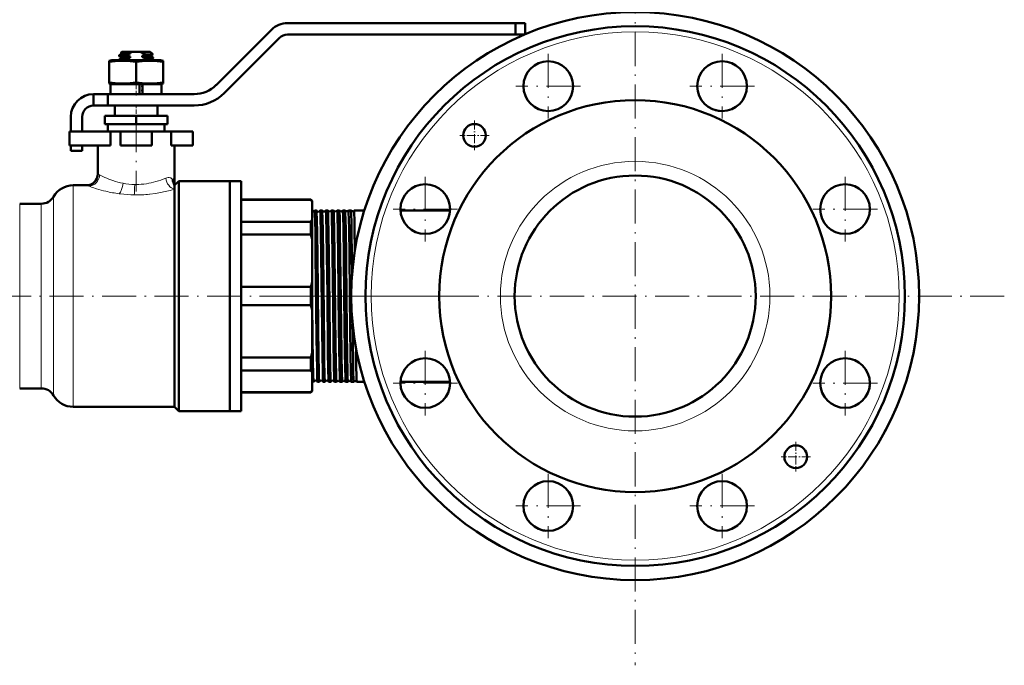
# Model space of a CAD drawing. Extents: x -1768 to 2122, y -1726 to 708.
# Tile 63 of 71: x 1775 to 2122, y -389 to -162. Entities that reach past the tile are written whole.
import ezdxf

# ---------------------------------------------------------------- set-up
doc = ezdxf.new("R2010")
doc.units = 0
doc.linetypes.add('DASHDOT', pattern=[18.5, 12, -3, 0.5, -3])

msp = doc.modelspace()

# ---------------------------------------------------------------- linework, layer by layer
at = {"color": 7, "linetype": 'DASHDOT', "lineweight": 18}
for p, q in [((1991.8, -129.01), (1991.8, -389.01)), ((1961.19, -173.73), (1961.19, -196.48)), ((2022.42, -173.73), (2022.42, -196.48)), ((1972.56, -185.1), (1949.81, -185.1)), ((2033.79, -185.1), (2011.04, -185.1)), ((1816.05, -196.36), (1816.05, -222.16)), ((1917.89, -217.02), (1917.89, -239.77)), ((2065.71, -217.02), (2065.71, -239.77)), ((1929.27, -228.4), (1906.52, -228.4)), ((2077.09, -228.4), (2054.34, -228.4)), ((1890.05, -259.01), (1746.05, -259.01)), ((2121.8, -259.01), (1861.8, -259.01)), ((1930.18, -259.01), (1887.61, -259.01)), ((1917.89, -278.25), (1917.89, -301)), ((2065.71, -278.25), (2065.71, -301)), ((1929.27, -289.63), (1906.52, -289.63)), ((2077.09, -289.63), (2054.34, -289.63)), ((1961.19, -321.55), (1961.19, -344.3)), ((2022.42, -321.55), (2022.42, -344.3)), ((1972.56, -332.92), (1949.81, -332.92)), ((2033.79, -332.92), (2011.04, -332.92))]:
    msp.add_line(p, q, dxfattribs=at)
at = {"color": 7, "lineweight": 50}
for p, q in [((1949.7, -162.91), (1869.37, -162.91)), ((1949.7, -162.91), (1949.7, -166.91)), ((1953.05, -162.91), (1949.7, -162.91)), ((1953.05, -162.91), (1953.05, -166.82)), ((1863.71, -165.25), (1844.27, -184.69)), ((1847.1, -187.52), (1866.54, -168.08)), ((1869.37, -166.91), (1949.7, -166.91)), ((1952.85, -166.91), (1949.7, -166.91)), ((1811.05, -173.01), (1810.69, -173.38)), ((1814.84, -173.01), (1811.05, -173.01)), ((1813.92, -173.31), (1811.26, -173.31)), ((1813.92, -173.31), (1813.92, -173.57)), ((1814.84, -173.01), (1817.27, -173.01)), ((1821.05, -173.01), (1817.27, -173.01)), ((1818.19, -173.37), (1818.19, -173.31)), ((1819.2, -173.31), (1818.19, -173.31)), ((1819.2, -173.31), (1818.19, -173.37)), ((1818.19, -173.37), (1818.44, -173.42)), ((1821.05, -173.01), (1821.89, -173.85)), ((1807.45, -175.91), (1806.55, -176.15)), ((1806.55, -176.55), (1806.55, -176.15)), ((1806.55, -176.55), (1806.55, -183.78)), ((1816.05, -175.91), (1807.45, -175.91)), ((1810.05, -174.51), (1810.05, -174.25)), ((1810.05, -175.91), (1810.05, -175.75)), ((1810.07, -174.23), (1810.77, -173.82)), ((1810.75, -174.93), (1810.07, -174.53)), ((1810.07, -175.73), (1810.77, -175.32)), ((1810.75, -173.43), (1810.69, -173.39)), ((1810.75, -173.42), (1810.75, -173.84)), ((1810.75, -174.92), (1810.75, -175.34)), ((1812.52, -174.02), (1812.52, -174.29)), ((1812.52, -175.52), (1812.52, -175.79)), ((1813.92, -174.64), (1813.92, -175.07)), ((1824.65, -175.91), (1816.05, -175.91)), ((1816.05, -176.55), (1816.05, -183.78)), ((1818.19, -174.87), (1818.19, -174.44)), ((1819.59, -175.49), (1819.59, -175.22)), ((1821.33, -174.19), (1821.89, -173.87)), ((1821.34, -175.69), (1822.04, -175.28)), ((1821.35, -174.18), (1821.35, -174.59)), ((1822.04, -174.98), (1821.35, -174.58)), ((1821.35, -175.68), (1821.35, -175.91)), ((1822.05, -175.26), (1822.05, -175)), ((1825.55, -176.15), (1824.65, -175.91)), ((1825.55, -176.15), (1825.55, -176.55)), ((1825.55, -176.55), (1825.55, -183.78)), ((1806.55, -183.78), (1806.55, -184.17)), ((1825.55, -184.17), (1825.55, -183.78)), ((1806.55, -184.17), (1807.45, -184.41)), ((1816.05, -184.41), (1807.05, -184.41)), ((1807.05, -184.41), (1807.05, -187.91)), ((1816.05, -184.41), (1807.45, -184.41)), ((1817.25, -184.41), (1816.05, -184.41)), ((1824.65, -184.41), (1816.05, -184.41)), ((1817.25, -184.41), (1817.25, -187.91)), ((1818.25, -184.93), (1818.19, -184.94)), ((1818.19, -185.37), (1818.19, -184.94)), ((1818.19, -184.94), (1818.25, -184.94)), ((1818.25, -185.36), (1818.19, -185.37)), ((1818.19, -185.37), (1818.25, -185.38)), ((1818.25, -186.43), (1818.19, -186.44)), ((1818.19, -186.87), (1818.19, -186.44)), ((1818.19, -186.44), (1818.25, -186.44)), ((1818.25, -186.86), (1818.19, -186.87)), ((1818.19, -186.87), (1818.25, -186.88)), ((1825.05, -184.41), (1818.25, -184.41)), ((1818.25, -187.91), (1818.25, -184.41)), ((1824.65, -184.41), (1825.55, -184.17)), ((1825.05, -184.41), (1825.05, -187.91)), ((1801.05, -187.91), (1806.05, -187.91)), ((1801.05, -191.91), (1801.05, -187.91)), ((1836.5, -187.91), (1806.05, -187.91)), ((1806.05, -191.91), (1806.05, -187.91)), ((1816.05, -187.91), (1807.05, -187.91)), ((1817.25, -187.91), (1816.05, -187.91)), ((1825.05, -187.91), (1818.25, -187.91)), ((1801.05, -191.91), (1806.05, -191.91)), ((1806.05, -191.91), (1836.5, -191.91)), ((1808.55, -191.91), (1808.55, -195.51)), ((1823.55, -191.91), (1823.55, -195.51)), ((1793.05, -195.91), (1793.05, -201.01)), ((1797.05, -201.01), (1797.05, -195.91)), ((1816.05, -195.51), (1805.05, -195.51)), ((1805.05, -198.51), (1805.05, -195.51)), ((1827.05, -195.51), (1816.05, -195.51)), ((1816.05, -198.51), (1816.05, -195.51)), ((1827.05, -198.51), (1827.05, -195.51)), ((1792.55, -201.01), (1806.98, -201.01)), ((1792.55, -206.01), (1792.55, -201.01)), ((1816.05, -198.51), (1805.05, -198.51)), ((1806.05, -198.51), (1806.05, -201.01)), ((1806.05, -201.01), (1816.05, -201.01)), ((1810.55, -201.01), (1806.98, -201.01)), ((1806.98, -206.01), (1806.98, -201.01)), ((1810.55, -201.01), (1821.55, -201.01)), ((1810.55, -206.01), (1810.55, -201.01)), ((1827.05, -198.51), (1816.05, -198.51)), ((1816.05, -201.01), (1826.05, -201.01)), ((1828.38, -201.01), (1821.55, -201.01)), ((1821.55, -206.01), (1821.55, -201.01)), ((1826.05, -201.01), (1826.05, -198.51)), ((1828.38, -206.01), (1828.38, -201.01)), ((1828.38, -201.01), (1836.05, -201.01)), ((1836.05, -206.01), (1836.05, -201.01)), ((1792.55, -206.01), (1806.98, -206.01)), ((1793.05, -206.01), (1793.05, -207.91)), ((1793.05, -207.91), (1797.05, -207.91)), ((1797.05, -207.91), (1797.05, -206.01)), ((1802.55, -206.01), (1802.55, -216.01)), ((1810.55, -206.01), (1821.55, -206.01)), ((1828.38, -206.01), (1836.05, -206.01)), ((1829.55, -206.01), (1829.55, -220.01)), ((1798.55, -220.01), (1793.91, -220.01)), ((1831.05, -218.51), (1829.55, -220.01)), ((1829.55, -220.01), (1829.55, -220.39)), ((1829.55, -220.39), (1829.55, -221.34)), ((1829.55, -221.34), (1829.55, -298.01)), ((1849.05, -218.51), (1831.05, -218.51)), ((1831.05, -218.51), (1831.05, -259.01)), ((1849.05, -259.01), (1849.05, -218.51)), ((1853.05, -218.51), (1849.05, -218.51)), ((1849.05, -218.51), (1849.05, -259.01)), ((1853.05, -218.51), (1853.05, -259.01)), ((1853.05, -225.01), (1877.55, -225.01)), ((1877.55, -225.16), (1853.05, -225.16)), ((1877.55, -225.01), (1877.55, -225.16)), ((1878.05, -225.51), (1877.55, -225.01)), ((1782.65, -226.51), (1775.05, -226.51)), ((1878.05, -225.88), (1878.05, -225.51)), ((1878.05, -232.09), (1878.05, -225.88)), ((1878.05, -239.07), (1878.05, -232.09)), ((1879.54, -228.86), (1878.94, -228.86)), ((1881.56, -228.86), (1880.92, -228.86)), ((1883.58, -228.86), (1882.91, -228.86)), ((1885.6, -228.86), (1884.89, -228.86)), ((1885.6, -228.87), (1885.6, -228.86)), ((1886.87, -228.86), (1886.86, -228.87)), ((1887.62, -228.86), (1886.87, -228.86)), ((1887.62, -228.87), (1887.62, -228.86)), ((1888.85, -228.86), (1888.84, -228.86)), ((1889.65, -228.86), (1888.85, -228.86)), ((1889.65, -228.86), (1889.65, -228.86)), ((1890.82, -228.86), (1890.82, -228.86)), ((1891.67, -228.86), (1890.82, -228.86)), ((1891.68, -228.86), (1891.67, -228.86)), ((1892.79, -228.86), (1892.79, -228.86)), ((1896.46, -228.86), (1892.79, -228.86)), ((1926.63, -228.86), (1909.15, -228.86)), ((1853.05, -232.81), (1877.55, -232.81)), ((1877.55, -232.81), (1877.55, -237.35)), ((1877.55, -237.35), (1853.05, -237.35)), ((1878.05, -254.08), (1878.05, -239.07)), ((1892.1, -251.32), (1892.02, -244.56)), ((1853.05, -255.8), (1877.55, -255.8)), ((1877.55, -255.8), (1877.55, -259.01)), ((1878.05, -259.01), (1878.05, -254.08)), ((1831.05, -259.01), (1831.05, -299.51)), ((1849.05, -299.51), (1849.05, -259.01)), ((1849.05, -259.01), (1849.05, -299.51)), ((1853.05, -259.01), (1853.05, -299.51)), ((1877.55, -259.01), (1877.55, -262.22)), ((1878.05, -263.94), (1878.05, -259.01)), ((1877.55, -262.22), (1853.05, -262.22)), ((1878.05, -278.95), (1878.05, -263.94)), ((1853.05, -280.68), (1877.55, -280.68)), ((1877.55, -280.68), (1877.55, -285.22)), ((1878.05, -285.93), (1878.05, -278.95)), ((1877.55, -285.22), (1853.05, -285.22)), ((1878.05, -292.15), (1878.05, -285.93)), ((1878.53, -289.16), (1878.05, -289.16)), ((1880.55, -289.16), (1879.93, -289.16)), ((1882.57, -289.16), (1881.92, -289.16)), ((1884.59, -289.16), (1883.9, -289.16)), ((1884.59, -289.16), (1884.59, -289.16)), ((1885.88, -289.16), (1885.88, -289.16)), ((1886.61, -289.16), (1885.88, -289.16)), ((1886.61, -289.16), (1886.61, -289.16)), ((1887.86, -289.16), (1887.85, -289.16)), ((1888.63, -289.16), (1887.86, -289.16)), ((1888.64, -289.16), (1888.63, -289.16)), ((1889.83, -289.16), (1889.83, -289.16)), ((1890.66, -289.16), (1889.83, -289.16)), ((1890.66, -289.16), (1890.66, -289.16)), ((1891.81, -289.16), (1891.8, -289.16)), ((1892.69, -289.16), (1891.81, -289.16)), ((1892.69, -289.16), (1892.69, -289.16)), ((1893.78, -289.16), (1893.77, -289.16)), ((1896.46, -289.16), (1893.78, -289.16)), ((1926.63, -289.16), (1909.15, -289.16)), ((1775.05, -291.51), (1782.65, -291.51)), ((1853.05, -292.86), (1877.55, -292.86)), ((1853.05, -293.01), (1877.55, -293.01)), ((1878.05, -292.51), (1877.55, -293.01)), ((1877.55, -292.86), (1877.55, -293.01)), ((1878.05, -292.51), (1878.05, -292.15)), ((1793.91, -298.01), (1829.55, -298.01)), ((1829.55, -298.01), (1831.05, -299.51)), ((1831.05, -299.51), (1849.05, -299.51)), ((1853.05, -299.51), (1849.05, -299.51))]:
    msp.add_line(p, q, dxfattribs=at)
at = {"color": 7, "linetype": 'DASHDOT', "lineweight": 18, "ltscale": 0.019064}
msp.add_line((1816.05, -175.85), (1816.05, -176.61), dxfattribs=at)
at = {"color": 7, "linetype": 'DASHDOT', "lineweight": 18, "ltscale": 0.124063}
msp.add_line((1816.05, -188.33), (1816.05, -183.36), dxfattribs=at)
at = {"color": 7, "linetype": 'DASHDOT', "lineweight": 18, "ltscale": 0.108015}
msp.add_line((1816.05, -191.55), (1816.05, -195.87), dxfattribs=at)
at = {"color": 7, "linetype": 'DASHDOT', "lineweight": 18, "ltscale": 0.26}
msp.add_line((1935.23, -197.24), (1935.23, -207.64), dxfattribs=at)
at = {"color": 7, "linetype": 'DASHDOT', "lineweight": 18, "ltscale": 0.260001}
for p, q in [((1940.43, -202.44), (1930.03, -202.44)), ((2048.37, -310.38), (2048.37, -320.78)), ((2053.57, -315.58), (2043.17, -315.58))]:
    msp.add_line(p, q, dxfattribs=at)
at = {"color": 7, "lineweight": 18}
for p, q in [((1805.03, -217.22), (1805.05, -217.22)), ((1828.8, -217.8), (1828.83, -217.83)), ((1793.91, -259.01), (1793.91, -220.01)), ((1799.39, -220.31), (1798.55, -220.01)), ((1799.48, -220.35), (1799.39, -220.31)), ((1802.06, -221.19), (1801.77, -221.1)), ((1811.46, -219.29), (1811.48, -219.29)), ((1819.69, -219.45), (1819.72, -219.45)), ((1786.98, -259.01), (1786.98, -224.01)), ((1810.55, -223.04), (1810.12, -222.98)), ((1820.84, -223.12), (1820.76, -223.13)), ((1775.05, -259.01), (1775.05, -226.51)), ((1782.65, -226.51), (1782.65, -259.01)), ((1775.05, -291.51), (1775.05, -259.01)), ((1782.65, -259.01), (1782.65, -291.51)), ((1786.98, -294.01), (1786.98, -259.01)), ((1793.91, -298.01), (1793.91, -259.01))]:
    msp.add_line(p, q, dxfattribs=at)
at = {"color": 7, "linetype": 'DASHDOT', "lineweight": 18, "ltscale": 0.038428}
msp.add_line((1880.69, -259.01), (1879.15, -259.01), dxfattribs=at)
at = {"color": 7, "linetype": 'DASHDOT', "lineweight": 18, "ltscale": 0.039322}
msp.add_line((1882.7, -259.01), (1881.13, -259.01), dxfattribs=at)
at = {"color": 7, "linetype": 'DASHDOT', "lineweight": 18, "ltscale": 0.040366}
msp.add_line((1884.73, -259.01), (1883.11, -259.01), dxfattribs=at)
at = {"color": 7, "linetype": 'DASHDOT', "lineweight": 18, "ltscale": 0.041531}
msp.add_line((1886.75, -259.01), (1885.09, -259.01), dxfattribs=at)
at = {"color": 7, "linetype": 'DASHDOT', "lineweight": 18, "ltscale": 0.042877}
msp.add_line((1888.78, -259.01), (1887.06, -259.01), dxfattribs=at)
at = {"color": 7, "linetype": 'DASHDOT', "lineweight": 18, "ltscale": 0.044397}
msp.add_line((1890.81, -259.01), (1889.04, -259.01), dxfattribs=at)
at = {"color": 7, "lineweight": 50}
for points in [[(1811.26, -173.31), (1810.77, -173.35), (1810.7, -173.37), (1810.69, -173.37), (1810.69, -173.38)], [(1810.76, -173.42), (1810.76, -173.42), (1810.76, -173.41), (1810.78, -173.4), (1810.82, -173.38), (1811.26, -173.31)], [(1816.05, -176.55), (1813.98, -176.28), (1812.17, -176.17), (1810.44, -176.17), (1808.63, -176.28), (1806.55, -176.55)], [(1812.52, -174.29), (1810.81, -174.39), (1810.28, -174.44), (1810.08, -174.49), (1810.06, -174.5), (1810.06, -174.5), (1810.05, -174.51)], [(1810.07, -174.23), (1810.1, -174.22), (1810.23, -174.19), (1811.07, -174.11), (1812.52, -174.02)], [(1810.07, -175.73), (1810.1, -175.72), (1810.23, -175.69), (1811.07, -175.61), (1812.52, -175.52)], [(1812.52, -175.79), (1811.09, -175.87), (1810.56, -175.91)], [(1810.75, -174.92), (1810.76, -174.91), (1810.76, -174.9), (1810.78, -174.89), (1810.99, -174.85), (1811.48, -174.8), (1813.92, -174.64)], [(1813.92, -173.57), (1812.1, -173.67), (1811.42, -173.72), (1810.88, -173.79), (1810.79, -173.81), (1810.77, -173.82)], [(1813.92, -175.07), (1811.76, -175.19), (1811.16, -175.25), (1810.83, -175.3), (1810.77, -175.32)], [(1825.55, -176.55), (1823.48, -176.28), (1821.67, -176.17), (1819.94, -176.17), (1818.13, -176.28), (1816.05, -176.55)], [(1818.19, -174.44), (1820, -174.35), (1820.98, -174.26), (1821.26, -174.21), (1821.33, -174.19)], [(1821.35, -174.59), (1821.35, -174.59), (1821.35, -174.6), (1821.34, -174.6), (1821.33, -174.61), (1821.11, -174.65), (1820.71, -174.7), (1819.47, -174.79), (1818.19, -174.87)], [(1818.81, -175.91), (1820.51, -175.8), (1821.17, -175.73), (1821.3, -175.7), (1821.34, -175.69)], [(1821.89, -173.86), (1821.86, -173.87), (1821.75, -173.89), (1820.96, -173.94), (1819.56, -174)], [(1819.59, -175.22), (1821.3, -175.11), (1821.83, -175.06), (1822.03, -175.02), (1822.04, -175.01), (1822.05, -175), (1822.05, -175), (1822.05, -175)], [(1822.04, -175.28), (1822, -175.29), (1821.87, -175.32), (1821.03, -175.41), (1819.59, -175.49)], [(1816.05, -183.78), (1813.98, -184.04), (1812.17, -184.16), (1810.44, -184.16), (1808.63, -184.04), (1806.55, -183.78)], [(1825.55, -183.78), (1823.48, -184.04), (1821.67, -184.16), (1819.94, -184.16), (1818.13, -184.04), (1816.05, -183.78)], [(1828.83, -217.83), (1829.13, -218.21), (1829.34, -218.67), (1829.48, -219.18), (1829.53, -219.59), (1829.55, -220.01)], [(1879.28, -244.56), (1879.17, -236.31), (1879.11, -233.04), (1879.02, -229.98), (1878.97, -228.99), (1878.95, -228.88), (1878.94, -228.87), (1878.94, -228.86), (1878.94, -228.86), (1878.94, -228.86)], [(1879.89, -244.56), (1879.78, -237.08), (1879.68, -231.8), (1879.62, -229.7), (1879.58, -229.11), (1879.56, -228.92), (1879.55, -228.87)], [(1881.26, -244.56), (1881.16, -236.88), (1881.04, -230.87), (1880.96, -229.09), (1880.94, -228.89), (1880.93, -228.87), (1880.93, -228.86), (1880.93, -228.86), (1880.92, -228.86)], [(1881.9, -244.56), (1881.79, -236.41), (1881.69, -231.34), (1881.63, -229.61), (1881.58, -228.91), (1881.56, -228.87)], [(1883.25, -244.56), (1883.13, -236.29), (1883.03, -231.23), (1882.97, -229.37), (1882.93, -228.92), (1882.92, -228.88), (1882.92, -228.87), (1882.91, -228.86), (1882.91, -228.86), (1882.91, -228.86)], [(1883.92, -244.56), (1883.82, -237.03), (1883.71, -231.49), (1883.65, -229.77), (1883.61, -229), (1883.59, -228.89), (1883.58, -228.87)], [(1885.23, -244.56), (1885.13, -236.91), (1885.03, -231.65), (1884.98, -229.94), (1884.92, -228.98), (1884.9, -228.88), (1884.9, -228.87), (1884.89, -228.86), (1884.89, -228.86), (1884.89, -228.86)], [(1885.94, -244.56), (1885.81, -235.51), (1885.71, -230.6), (1885.65, -229.26), (1885.62, -228.93), (1885.61, -228.88), (1885.6, -228.87)], [(1887.21, -244.56), (1887.1, -236.27), (1886.98, -230.56), (1886.92, -229.24), (1886.89, -228.9), (1886.88, -228.87), (1886.88, -228.87), (1886.87, -228.86), (1886.87, -228.86), (1886.87, -228.86)], [(1887.96, -244.56), (1887.84, -235.69), (1887.74, -230.99), (1887.69, -229.57), (1887.65, -228.96), (1887.63, -228.88), (1887.62, -228.87)], [(1889.18, -244.56), (1889.06, -235.58), (1888.95, -230.51), (1888.89, -229.2), (1888.86, -228.9), (1888.86, -228.87), (1888.85, -228.87), (1888.85, -228.86), (1888.85, -228.86), (1888.85, -228.86)], [(1889.99, -244.56), (1889.86, -235.56), (1889.8, -232.16), (1889.71, -229.54), (1889.67, -228.96), (1889.66, -228.88), (1889.65, -228.87), (1889.65, -228.86)], [(1891.16, -244.56), (1891.03, -235.48), (1890.97, -232.08), (1890.89, -229.51), (1890.84, -228.93), (1890.83, -228.87), (1890.82, -228.86), (1890.82, -228.86), (1890.82, -228.86)], [(1892.02, -244.56), (1891.91, -236.37), (1891.85, -233.11), (1891.76, -230.02), (1891.71, -229.02), (1891.69, -228.89), (1891.68, -228.87), (1891.68, -228.86)], [(1893.11, -242.91), (1893, -235.07), (1892.94, -232.08), (1892.87, -229.89), (1892.84, -229.24), (1892.81, -228.9), (1892.8, -228.87), (1892.8, -228.87), (1892.79, -228.86), (1892.79, -228.86), (1892.79, -228.86)], [(1879.92, -289.15), (1879.9, -289.05), (1879.87, -288.53), (1879.79, -286.19), (1879.76, -284.9), (1879.6, -273.73), (1879.39, -254.37), (1879.28, -244.56)], [(1880.55, -289.16), (1880.55, -289.16), (1880.55, -289.16), (1880.54, -289.16), (1880.54, -289.14), (1880.51, -288.98), (1880.45, -287.59), (1880.39, -285.62), (1880.29, -279.93), (1880.16, -269.9), (1879.89, -244.56)], [(1881.91, -289.15), (1881.89, -289.09), (1881.86, -288.75), (1881.78, -286.25), (1881.65, -279.21), (1881.55, -270.93), (1881.26, -244.56)], [(1882.57, -289.16), (1882.56, -289.16), (1882.56, -289.16), (1882.56, -289.16), (1882.56, -289.15), (1882.55, -289.11), (1882.51, -288.7), (1882.45, -287.29), (1882.33, -281.39), (1882.26, -276.49), (1882.02, -254.86), (1881.9, -244.56)], [(1883.89, -289.16), (1883.89, -289.14), (1883.88, -289.11), (1883.86, -288.87), (1883.8, -287.65), (1883.74, -285.45), (1883.62, -277.82), (1883.4, -258.44), (1883.25, -244.56)], [(1884.59, -289.16), (1884.58, -289.16), (1884.58, -289.16), (1884.58, -289.16), (1884.57, -289.14), (1884.55, -288.98), (1884.48, -287.59), (1884.39, -283.86), (1884.26, -274.62), (1884.11, -261.54), (1883.92, -244.56)], [(1885.88, -289.16), (1885.87, -289.15), (1885.86, -289.12), (1885.84, -288.94), (1885.78, -287.58), (1885.69, -283.83), (1885.56, -274.57), (1885.42, -262.34), (1885.23, -244.56)], [(1886.61, -289.16), (1886.61, -289.16), (1886.6, -289.16), (1886.6, -289.16), (1886.6, -289.15), (1886.59, -289.11), (1886.55, -288.69), (1886.49, -287.29), (1886.37, -281.4), (1886.3, -276.49), (1886.05, -254.13), (1885.94, -244.56)], [(1887.85, -289.16), (1887.85, -289.15), (1887.84, -289.1), (1887.81, -288.76), (1887.75, -287.43), (1887.66, -283.55), (1887.49, -270.56), (1887.21, -244.56)], [(1888.63, -289.16), (1888.63, -289.16), (1888.63, -289.16), (1888.63, -289.16), (1888.62, -289.15), (1888.62, -289.13), (1888.59, -288.87), (1888.56, -288.35), (1888.5, -286.6), (1888.36, -279.11), (1888.14, -260.56), (1887.96, -244.56)], [(1889.83, -289.16), (1889.83, -289.15), (1889.82, -289.13), (1889.8, -288.97), (1889.74, -287.74), (1889.65, -284.15), (1889.57, -278.79), (1889.35, -259.48), (1889.18, -244.56)], [(1890.66, -289.16), (1890.66, -289.16), (1890.66, -289.16), (1890.65, -289.16), (1890.65, -289.14), (1890.62, -288.98), (1890.55, -287.59), (1890.5, -285.62), (1890.4, -279.93), (1890.29, -271.24), (1890.02, -246.59), (1889.99, -244.56)], [(1891.8, -289.16), (1891.8, -289.15), (1891.79, -289.1), (1891.76, -288.77), (1891.73, -288.16), (1891.67, -286.16), (1891.54, -279.03), (1891.45, -271.52), (1891.16, -244.56)], [(1878.53, -289.16), (1878.53, -289.16), (1878.53, -289.16), (1878.53, -289.16), (1878.53, -289.15), (1878.52, -289.13), (1878.49, -288.84), (1878.41, -286.95), (1878.3, -281.72), (1878.19, -273.73), (1878.05, -261.02)], [(1892.69, -289.16), (1892.69, -289.16), (1892.69, -289.16), (1892.68, -289.15), (1892.67, -289.07), (1892.61, -288.34), (1892.54, -285.77), (1892.51, -284.37), (1892.33, -272.69), (1892.29, -268.88)], [(1893.77, -289.16), (1893.77, -289.16), (1893.77, -289.15), (1893.75, -289.08), (1893.71, -288.55), (1893.68, -287.9), (1893.57, -283.06), (1893.49, -277.29)]]:
    msp.add_lwpolyline(points, dxfattribs=at)
at = {"color": 7, "lineweight": 18}
for points in [[(1826.47, -217.48), (1826.92, -217.33), (1827.35, -217.26), (1827.75, -217.28), (1828.02, -217.33), (1828.28, -217.43), (1828.56, -217.59), (1828.8, -217.8)], [(1829.55, -221.34), (1827.99, -221.78), (1826.28, -222.2), (1824.6, -222.55), (1822.85, -222.86), (1820.84, -223.12)]]:
    msp.add_lwpolyline(points, dxfattribs=at)
at = {"color": 7, "lineweight": 50}
for centre, radius in [((1991.8, -259.01), 100), ((1991.8, -259.01), 95), ((1961.19, -185.1), 8.75), ((2022.42, -185.1), 8.75), ((1991.8, -259.01), 69), ((1935.23, -202.44), 4), ((1991.8, -259.01), 42.45), ((1917.89, -228.4), 8.75), ((2065.71, -228.4), 8.75), ((1917.89, -289.63), 8.75), ((2065.71, -289.63), 8.75), ((2048.37, -315.58), 4), ((1961.19, -332.92), 8.75), ((2022.42, -332.92), 8.75)]:
    msp.add_circle(centre, radius, dxfattribs=at)
at = {"color": 7, "lineweight": 18}
for radius in [93, 47.45]:
    msp.add_circle((1991.8, -259.01), radius, dxfattribs=at)
at = {"color": 7, "lineweight": 50}
for centre, radius, start, end in [((1869.37, -170.91), 8, 90, 135), ((1869.37, -170.91), 4, 90, 135), ((1816.44, -179.5), 6.68, 103.8972, 112.2168), ((1815.66, -179.5), 6.68, 67.7832, 76.1028), ((1810.03, -109.8), 64.18, 277.5336, 278.223), ((1810.07, -174.25), 0.0203, 109.9063, 167.2623), ((1810.08, -174.51), 0.0248, 192.3602, 250.3641), ((1810.07, -175.75), 0.0203, 109.9063, 167.2623), ((1810.69, -173.38), 0.00746, 137.0131, 258.8467), ((1818.53, -190.02), 17.08, 105.6584, 110.5823), ((1816.54, -161.37), 13.53, 252.6988, 258.7974), ((1818.53, -191.52), 17.08, 105.6584, 110.5823), ((1817.16, -160.67), 15.81, 252.9195, 254.5489), ((1813.91, -158.92), 16.1, 285.4046, 290.5381), ((1815.74, -187.56), 12.93, 72.6833, 79.0623), ((1813.81, -160.1), 16.43, 285.8665, 290.5815), ((1813.93, -183.49), 11.03, 59.3221, 65.8829), ((1821.89, -173.86), 0.00656, 271.1593, 39.6335), ((1822.03, -175), 0.0203, 12.7377, 70.0937), ((1822.03, -175.26), 0.0248, 289.6359, 347.6398), ((1836.5, -176.91), 11, 270, 315), ((1801.05, -195.91), 8, 90, 180), ((1836.5, -176.91), 15, 270, 315), ((1801.05, -195.91), 4, 90, 180), ((1961.19, -185.1), 8.75, 298.642, 308.8521), ((2022.42, -185.1), 8.75, 253.6451, 263.8521), ((1798.55, -216.01), 4, 270, 360), ((1793.91, -228.01), 8, 90, 150), ((1782.65, -221.51), 5, 270, 330), ((1869.86, -231.09), 9.71, 32.4772, 37.6198), ((1869.86, -226.88), 9.71, 322.3802, 327.5228), ((1878.23, -228.61), 0.747, 256.0014, 266.7107), ((1878.23, -228.61), 0.742, 266.5625, 339.3988), ((1878.95, -228.88), 0.0165, 117.6452, 173.7408), ((1879.54, -228.87), 0.013, 10.0391, 67.161), ((1880.23, -228.58), 0.742, 203.2577, 266.8341), ((1880.23, -228.58), 0.743, 266.5951, 336.7309), ((1880.93, -228.87), 0.0127, 112.7397, 170.154), ((1881.55, -228.87), 0.0106, 13.8716, 71.3965), ((1882.23, -228.54), 0.743, 206.0675, 266.8017), ((1882.23, -228.54), 0.743, 266.6177, 333.9285), ((1882.91, -228.87), 0.0102, 108.4854, 166.2273), ((1883.57, -228.87), 0.00882, 18.032, 74.9287), ((1884.23, -228.51), 0.743, 208.9859, 266.785), ((1884.23, -228.51), 0.744, 266.6422, 331.0086), ((1884.89, -228.87), 0.0085, 105.005, 162.0686), ((1886.23, -228.47), 0.744, 212.0215, 266.7687), ((1886.23, -228.47), 0.744, 266.6533, 327.981), ((1888.23, -228.44), 0.744, 215.1709, 266.7574), ((1888.23, -228.44), 0.745, 266.6688, 324.8269), ((1890.23, -228.4), 0.745, 218.471, 266.7494), ((1890.23, -228.4), 0.745, 266.6826, 321.5263), ((1892.23, -228.37), 0.745, 221.9387, 266.7338), ((1892.23, -228.37), 0.745, 266.6836, 318.0709), ((1844.15, -247.98), 35.06, 14.7323, 17.6624), ((1844.15, -245.16), 35.06, 342.3376, 345.2677), ((1844.15, -272.86), 35.06, 14.7323, 17.6624), ((1844.15, -270.04), 35.06, 342.3376, 345.2677), ((1991.8, -259.01), 42.45, 207.6021, 208.6483), ((1869.86, -291.14), 9.71, 32.4772, 37.6198), ((1878.53, -289.15), 0.0148, 295.1412, 351.8651), ((1879.23, -289.43), 0.742, 89.0611, 158.0721), ((1879.23, -289.43), 0.742, 21.8913, 89.3357), ((1879.94, -289.15), 0.0144, 188.0011, 244.8198), ((1880.55, -289.15), 0.0119, 291.0138, 348.3596), ((1881.23, -289.46), 0.743, 89.0868, 155.3262), ((1881.23, -289.46), 0.742, 24.6329, 89.3059), ((1881.92, -289.15), 0.0113, 191.7846, 249.4823), ((1883.23, -289.5), 0.743, 89.1094, 152.4861), ((1882.56, -289.15), 0.00951, 286.6083, 343.7304), ((1883.23, -289.5), 0.743, 27.4945, 89.2775), ((1883.9, -289.15), 0.00926, 195.8285, 253.415), ((1885.23, -289.53), 0.744, 89.1359, 149.5019), ((1885.23, -289.53), 0.744, 30.4735, 89.2647), ((1887.23, -289.57), 0.744, 89.1425, 146.4139), ((1887.23, -289.57), 0.744, 33.566, 89.242), ((1889.23, -289.6), 0.745, 89.1588, 143.1874), ((1889.23, -289.6), 0.745, 36.7959, 89.2349), ((1891.23, -289.64), 0.745, 89.1654, 139.8129), ((1891.23, -289.64), 0.745, 40.1743, 89.2253), ((1893.23, -289.68), 0.745, 89.1726, 136.2438), ((1893.23, -289.68), 0.745, 43.7378, 89.2165), ((2065.71, -289.63), 8.75, 343.6423, 353.8521), ((1782.65, -296.51), 5, 30, 90), ((1793.91, -290.01), 8, 210, 270), ((1869.86, -286.93), 9.71, 322.3802, 327.5228), ((1991.8, -259.01), 100, 331.3516, 332.3979), ((2022.42, -332.92), 8.75, 298.642, 308.8521), ((1961.19, -332.92), 8.75, 253.6451, 263.8521)]:
    msp.add_arc(centre, radius, start, end, dxfattribs=at)
at = {"color": 7, "lineweight": 18}
for centre, radius, start, end in [((1809.47, -203.76), 14.07, 240.5599, 243.5271), ((1821.48, -179.79), 40.88, 243.4383, 246.284), ((1818.51, -186.98), 33.11, 246.0145, 251.2602), ((1816.85, -191.94), 27.87, 251.2071, 258.8605), ((1821.43, -157.96), 66.14, 250.6172, 252.704), ((1818.2, -168.19), 55.41, 253.0625, 256.6919), ((1816.01, -195.35), 24.36, 259.2698, 268.9287), ((1816.1, -194.02), 25.69, 268.7901, 269.8962), ((1816.16, -195.99), 23.73, 269.7459, 278.5489), ((1816.81, -174.32), 49.12, 256.6244, 262.172), ((1816.05, -179.22), 44.17, 262.8469, 269.1715), ((1816.07, -179.43), 43.96, 269.1384, 276.1259)]:
    msp.add_arc(centre, radius, start, end, dxfattribs=at)
for centre, major_axis, ratio, start_param, end_param in [((1799.39, -216.34), (-1.46, -3.73), 0.945613, 0.39171, 1.924602), ((1836.21, -143.21), (-26.27, -75.47), 0.479604, 0.250036, 0.408154), ((1829.55, -217.48), (1.24, -3.8), 0.75544, 4.471603, 5.876861), ((1832.58, -217.8), (-2.44, -3.17), 0.915708, 5.326005, 6.056427), ((1810.12, -219.29), (-0.59, -3.96), 0.335677, 0.418583, 1.620882), ((1815.41, -219.73), (-0.07, -4), 0.036759, 0.419142, 1.571398)]:
    msp.add_ellipse(centre, major_axis=major_axis, ratio=ratio, start_param=start_param, end_param=end_param, dxfattribs=at)

doc.saveas('drawing.dxf')
